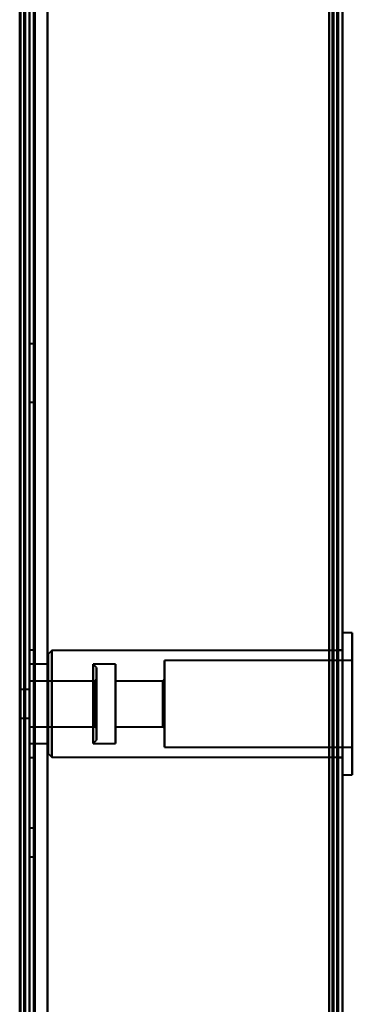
# Model space of a CAD drawing. Header units: millimetres. Extents: x -1087 to 1688, y -120 to 1171.
# Tile 74 of 90: x 654 to 691, y 562 to 672. Entities that reach past the tile are written whole.
import ezdxf

# ---------------------------------------------------------------- set-up
doc = ezdxf.new("R2010")
doc.units = ezdxf.units.MM
doc.layers.add('A-GENM', color=13, linetype='Continuous', lineweight=40)
doc.layers.add('G-IMPT', color=8, linetype='Continuous', lineweight=40)

# ---------------------------------------------------------------- blocks, each defined once
blk = doc.blocks.new('Maintenance r21 - Maintenance r21-769076-Arrière')
at = {"layer": 'A-GENM'}
for p, q in [((690, 1098), (690, 0)), ((690, 0), (690, 1098))]:
    blk.add_line(p, q, dxfattribs=at)
blk = doc.blocks.new('NEXA 1500 CALQUES_dwg-769064-Arrière')
at = {"layer": 'G-IMPT'}
for p, q in [((689.5, 129.47), (689.5, 1097.27)), ((655, 128.97), (655, 1062.77)), ((690, 128.97), (690, 1062.77)), ((655, 1062.27), (655, 129.47)), ((655.5, 636.12), (655, 636.12)), ((655, 636.12), (655, 632.87)), ((655, 632.87), (655, 636.12)), ((655.5, 636.12), (655.5, 632.87)), ((655.5, 632.87), (655.5, 636.12)), ((655, 632.87), (655, 629.62)), ((655, 629.62), (655, 632.87)), ((655.5, 632.87), (655.5, 629.62)), ((655.5, 629.62), (655.5, 632.87)), ((655, 629.62), (655.5, 629.62)), ((691.1, 603.82), (690, 603.82)), ((690, 592.83), (690, 603.82)), ((690, 603.82), (690, 592.83)), ((691.1, 592.83), (691.1, 603.82)), ((691.1, 603.82), (691.1, 592.83)), ((655.5, 601.87), (655, 601.87)), ((655, 595.87), (655, 601.87)), ((655, 601.87), (655, 595.87)), ((655.5, 595.87), (655.5, 601.87)), ((655.5, 601.87), (655.5, 595.87)), ((657.5, 601.82), (657.1, 601.42)), ((657.1, 601.42), (657.1, 593.75)), ((657.1, 593.75), (657.1, 601.42)), ((690, 601.82), (657.5, 601.82)), ((657.5, 601.82), (657.5, 593.59)), ((657.5, 593.59), (657.5, 601.82)), ((690, 601.87), (689.5, 601.87)), ((689.5, 601.87), (689.5, 595.87)), ((689.5, 595.87), (689.5, 601.87)), ((690, 595.87), (690, 601.87)), ((690, 601.82), (690, 593.59)), ((657.1, 600.32), (655, 600.32)), ((655, 594.17), (655, 600.32)), ((655, 600.32), (655, 595.87)), ((657.1, 594.17), (657.1, 600.32)), ((657.1, 600.32), (657.1, 594.17)), ((662.5, 599.92), (662.1, 600.32)), ((664.6, 600.32), (662.1, 600.32)), ((662.1, 595.87), (662.1, 600.32)), ((662.1, 600.32), (662.1, 595.87)), ((664.6, 594.17), (664.6, 600.32)), ((664.6, 600.32), (664.6, 594.17)), ((691.1, 600.72), (670.1, 600.72)), ((670.1, 594.01), (670.1, 600.72)), ((670.1, 600.72), (670.1, 594.01)), ((691.1, 594.01), (691.1, 600.72)), ((691.1, 600.72), (691.1, 594.01)), ((662.5, 595.87), (662.5, 599.92)), ((662.5, 599.92), (662.5, 595.87)), ((662.3, 598.42), (655, 598.42)), ((655, 595.87), (655, 598.42)), ((655, 598.42), (655, 594.9)), ((657.1, 598), (657.1, 590.32)), ((657.1, 590.32), (657.1, 598)), ((657.5, 598.15), (657.5, 589.92)), ((657.5, 589.92), (657.5, 598.15)), ((662.5, 598.62), (662.3, 598.42)), ((662.3, 596.85), (662.3, 598.42)), ((662.3, 598.23), (662.3, 598.42)), ((662.3, 598.42), (662.3, 595.87)), ((662.3, 594.9), (662.3, 598.23)), ((662.3, 598.23), (662.3, 595.87)), ((662.5, 595.87), (662.5, 598.62)), ((662.5, 598.62), (662.5, 595.87)), ((669.9, 598.42), (664.6, 598.42)), ((664.6, 594.9), (664.6, 598.42)), ((664.6, 598.42), (664.6, 594.9)), ((670.1, 598.62), (669.9, 598.42)), ((669.9, 594.9), (669.9, 598.42)), ((669.9, 598.42), (669.9, 594.9)), ((670.1, 594.82), (670.1, 598.62)), ((670.1, 598.62), (670.1, 594.82)), ((690, 587.92), (690, 598.92)), ((690, 598.92), (690, 587.92)), ((690, 598.15), (690, 589.92)), ((691.1, 587.92), (691.1, 598.92)), ((691.1, 598.92), (691.1, 587.92)), ((655, 597.47), (654, 597.47)), ((654, 595.87), (654, 597.47)), ((654, 597.47), (654, 595.87)), ((655, 595.87), (655, 597.58)), ((655, 595.87), (655, 597.47)), ((655, 595.87), (655, 597.47)), ((655, 597.47), (655, 594.27)), ((655, 597.47), (655, 594.27)), ((655, 596.85), (655, 595.87)), ((657.1, 591.42), (657.1, 597.58)), ((657.1, 597.58), (657.1, 591.42)), ((662.1, 597.58), (662.1, 591.42)), ((662.3, 593.32), (662.3, 596.85)), ((664.6, 591.42), (664.6, 597.58)), ((664.6, 597.58), (664.6, 591.42)), ((664.6, 593.32), (664.6, 596.85)), ((664.6, 596.85), (664.6, 593.32)), ((669.9, 593.32), (669.9, 596.85)), ((669.9, 596.85), (669.9, 593.32)), ((670.1, 591.02), (670.1, 597.73)), ((670.1, 597.73), (670.1, 591.02)), ((670.1, 593.12), (670.1, 596.93)), ((670.1, 596.93), (670.1, 593.12)), ((691.1, 591.02), (691.1, 597.73)), ((691.1, 597.73), (691.1, 591.02)), ((654, 594.27), (654, 595.87)), ((654, 595.87), (654, 594.27)), ((655, 594.27), (655, 595.87)), ((655, 593.32), (655, 595.87)), ((655, 595.87), (655, 593.32)), ((655, 591.42), (655, 595.87)), ((655, 589.87), (655, 595.87)), ((655, 595.87), (655, 591.42)), ((655, 595.87), (655, 589.87)), ((655.5, 589.87), (655.5, 595.87)), ((655.5, 595.87), (655.5, 589.87)), ((662.1, 591.42), (662.1, 595.87)), ((662.1, 595.87), (662.1, 594.17)), ((662.3, 595.87), (662.3, 593.32)), ((662.5, 593.12), (662.5, 595.87)), ((662.5, 591.82), (662.5, 595.87)), ((662.5, 595.87), (662.5, 593.12)), ((662.5, 595.87), (662.5, 591.82)), ((689.5, 595.87), (689.5, 589.87)), ((689.5, 589.87), (689.5, 595.87)), ((690, 589.87), (690, 595.87)), ((654, 594.27), (655, 594.27)), ((655, 593.32), (662.3, 593.32)), ((662.3, 593.32), (662.5, 593.12)), ((664.6, 593.32), (669.9, 593.32)), ((669.9, 593.32), (670.1, 593.12)), ((655, 591.42), (657.1, 591.42)), ((662.1, 591.42), (662.5, 591.82)), ((662.1, 591.42), (664.6, 591.42)), ((657.1, 590.32), (657.5, 589.92)), ((670.1, 591.02), (691.1, 591.02)), ((655, 589.87), (655.5, 589.87)), ((657.5, 589.92), (690, 589.92)), ((689.5, 589.87), (690, 589.87)), ((690, 587.92), (691.1, 587.92)), ((655.5, 581.97), (655, 581.97)), ((655.5, 581.97), (655, 581.97)), ((655.5, 581.97), (655, 581.97)), ((655.5, 581.97), (655, 581.97)), ((655, 581.97), (655, 580.37)), ((655, 581.97), (655, 580.37)), ((655, 581.97), (655, 580.37)), ((655, 581.97), (655, 580.37)), ((655, 580.37), (655, 581.97)), ((655, 580.37), (655, 581.97)), ((655, 580.37), (655, 581.97)), ((655, 580.37), (655, 581.97)), ((655.5, 581.97), (655.5, 580.37)), ((655.5, 581.97), (655.5, 580.37)), ((655.5, 581.97), (655.5, 580.37)), ((655.5, 581.97), (655.5, 580.37)), ((655.5, 580.37), (655.5, 581.97)), ((655.5, 580.37), (655.5, 581.97)), ((655.5, 580.37), (655.5, 581.97)), ((655.5, 580.37), (655.5, 581.97)), ((655, 580.37), (655, 578.77)), ((655, 580.37), (655, 578.77)), ((655, 580.37), (655, 578.77)), ((655, 580.37), (655, 578.77)), ((655, 578.77), (655, 580.37)), ((655, 578.77), (655, 580.37)), ((655, 578.77), (655, 580.37)), ((655, 578.77), (655, 580.37)), ((655.5, 580.37), (655.5, 578.77)), ((655.5, 580.37), (655.5, 578.77)), ((655.5, 580.37), (655.5, 578.77)), ((655.5, 580.37), (655.5, 578.77)), ((655.5, 578.77), (655.5, 580.37)), ((655.5, 578.77), (655.5, 580.37)), ((655.5, 578.77), (655.5, 580.37)), ((655.5, 578.77), (655.5, 580.37)), ((655, 578.77), (655.5, 578.77)), ((655, 578.77), (655.5, 578.77)), ((655, 578.77), (655.5, 578.77)), ((655, 578.77), (655.5, 578.77))]:
    blk.add_line(p, q, dxfattribs=at)
at = {"layer": 'G-IMPT', "flags": 128}
for points in [[(689.4, 128.97), (689.4, 371.17), (689.4, 613.37), (689.4, 855.57), (689.4, 1097.77)], [(689.4, 1097.77), (689.4, 855.57), (689.4, 613.37), (689.4, 371.17), (689.4, 128.97)], [(689.4, 128.97), (689.4, 371.17), (689.4, 613.37), (689.4, 855.57), (689.4, 1097.77)], [(689.5, 1097.77), (689.5, 855.57), (689.5, 613.37), (689.5, 371.17), (689.5, 128.97)], [(690, 1097.77), (690, 855.57), (690, 613.37), (690, 371.17), (690, 128.97)], [(690, 128.97), (690, 371.17), (690, 613.37), (690, 855.57), (690, 1097.77)], [(688.9, 1097.27), (688.9, 855.32), (688.9, 613.37), (688.9, 371.42), (688.9, 129.47)], [(688.9, 129.47), (688.9, 371.42), (688.9, 613.37), (688.9, 855.32), (688.9, 1097.27)], [(688.9, 1097.27), (688.9, 855.32), (688.9, 613.37), (688.9, 371.42), (688.9, 129.47)], [(689, 129.47), (689, 371.42), (689, 613.37), (689, 855.32), (689, 1097.27)], [(689, 1097.27), (689, 855.32), (689, 613.37), (689, 371.42), (689, 129.47)], [(689, 129.47), (689, 371.42), (689, 613.37), (689, 855.32), (689, 1097.27)], [(689.5, 129.47), (689.5, 371.42), (689.5, 613.37), (689.5, 855.32), (689.5, 1097.27)], [(689.5, 1097.27), (689.5, 855.32), (689.5, 613.37), (689.5, 371.42), (689.5, 129.47)], [(689.5, 129.47), (689.5, 371.42), (689.5, 613.37), (689.5, 855.32), (689.5, 1097.27)], [(689.5, 1097.27), (689.5, 855.32), (689.5, 613.37), (689.5, 371.42), (689.5, 129.47)], [(689.5, 129.47), (689.5, 371.42), (689.5, 613.37), (689.5, 855.32), (689.5, 1097.27)], [(689.5, 1097.27), (689.5, 855.32), (689.5, 613.37), (689.5, 371.42), (689.5, 129.47)], [(654.4, 1062.77), (654.4, 829.32), (654.4, 595.87), (654.4, 362.42), (654.4, 128.97)], [(654.4, 1062.77), (654.4, 829.32), (654.4, 595.87), (654.4, 362.42), (654.4, 128.97)], [(654.4, 128.97), (654.4, 362.42), (654.4, 595.87), (654.4, 829.32), (654.4, 1062.77)], [(654.5, 128.97), (654.5, 362.42), (654.5, 595.87), (654.5, 829.32), (654.5, 1062.77)], [(655, 128.97), (655, 362.42), (655, 595.87), (655, 829.32), (655, 1062.77)], [(655, 1062.77), (655, 829.32), (655, 595.87), (655, 362.42), (655, 128.97)], [(657, 128.97), (657, 362.42), (657, 595.87), (657, 829.32), (657, 1062.77)], [(657, 1062.77), (657, 829.32), (657, 595.87), (657, 362.42), (657, 128.97)], [(657, 128.97), (657, 362.42), (657, 595.87), (657, 829.32), (657, 1062.77)], [(657, 1062.77), (657, 829.32), (657, 595.87), (657, 362.42), (657, 128.97)], [(689.4, 1062.77), (689.4, 829.32), (689.4, 595.87), (689.4, 362.42), (689.4, 128.97)], [(689.4, 128.97), (689.4, 362.42), (689.4, 595.87), (689.4, 829.32), (689.4, 1062.77)], [(689.4, 1062.77), (689.4, 829.32), (689.4, 595.87), (689.4, 362.42), (689.4, 128.97)], [(689.5, 128.97), (689.5, 362.42), (689.5, 595.87), (689.5, 829.32), (689.5, 1062.77)], [(690, 128.97), (690, 362.42), (690, 595.87), (690, 829.32), (690, 1062.77)], [(690, 1062.77), (690, 829.32), (690, 595.87), (690, 362.42), (690, 128.97)], [(653.9, 1062.27), (653.9, 837.05), (653.9, 611.82), (653.9, 386.6), (653.9, 161.37)], [(653.9, 161.37), (653.9, 386.6), (653.9, 611.82), (653.9, 837.05), (653.9, 1062.27)], [(654, 129.37), (654, 362.62), (654, 595.87), (654, 829.12), (654, 1062.37)], [(654, 1062.37), (654, 829.12), (654, 595.87), (654, 362.62), (654, 129.37)], [(654, 1062.27), (654, 829.07), (654, 595.87), (654, 362.67), (654, 129.47)], [(654, 129.47), (654, 362.67), (654, 595.87), (654, 829.07), (654, 1062.27)], [(654.5, 1062.27), (654.5, 829.07), (654.5, 595.87), (654.5, 362.67), (654.5, 129.47)], [(654.5, 129.47), (654.5, 362.67), (654.5, 595.87), (654.5, 829.07), (654.5, 1062.27)], [(654.5, 129.47), (654.5, 362.67), (654.5, 595.87), (654.5, 829.07), (654.5, 1062.27)], [(654.5, 1062.27), (654.5, 829.07), (654.5, 595.87), (654.5, 362.67), (654.5, 129.47)], [(654.5, 129.47), (654.5, 362.67), (654.5, 595.87), (654.5, 829.07), (654.5, 1062.27)], [(654.5, 1062.27), (654.5, 829.07), (654.5, 595.87), (654.5, 362.67), (654.5, 129.47)], [(655, 1062.27), (655, 829.07), (655, 595.87), (655, 362.67), (655, 129.47)], [(655, 129.47), (655, 362.67), (655, 595.87), (655, 829.07), (655, 1062.27)], [(655, 1062.27), (655, 829.07), (655, 595.87), (655, 362.67), (655, 129.47)], [(655, 161.37), (655, 386.6), (655, 611.82), (655, 837.05), (655, 1062.27)], [(655, 129.47), (655, 362.67), (655, 595.87), (655, 829.07), (655, 1062.27)], [(655, 1062.27), (655, 837.05), (655, 611.82), (655, 386.6), (655, 161.37)], [(655.5, 1062.27), (655.5, 829.07), (655.5, 595.87), (655.5, 362.67), (655.5, 129.47)], [(655.5, 129.47), (655.5, 362.67), (655.5, 595.87), (655.5, 829.07), (655.5, 1062.27)], [(655.6, 1062.27), (655.6, 829.07), (655.6, 595.87), (655.6, 362.67), (655.6, 129.47)], [(655.6, 129.47), (655.6, 362.67), (655.6, 595.87), (655.6, 829.07), (655.6, 1062.27)], [(655.6, 1062.27), (655.6, 829.07), (655.6, 595.87), (655.6, 362.67), (655.6, 129.47)], [(655.6, 129.47), (655.6, 362.67), (655.6, 595.87), (655.6, 829.07), (655.6, 1062.27)], [(655.6, 129.47), (655.6, 362.67), (655.6, 595.87), (655.6, 829.07), (655.6, 1062.27)], [(655.6, 1062.27), (655.6, 829.07), (655.6, 595.87), (655.6, 362.67), (655.6, 129.47)], [(657, 129.47), (657, 362.67), (657, 595.87), (657, 829.07), (657, 1062.27)], [(657, 1062.27), (657, 829.07), (657, 595.87), (657, 362.67), (657, 129.47)], [(657, 1062.27), (657, 829.07), (657, 595.87), (657, 362.67), (657, 129.47)], [(657, 129.47), (657, 362.67), (657, 595.87), (657, 829.07), (657, 1062.27)], [(688.5, 129.47), (688.5, 362.67), (688.5, 595.87), (688.5, 829.07), (688.5, 1062.27)], [(688.5, 1062.27), (688.5, 829.07), (688.5, 595.87), (688.5, 362.67), (688.5, 129.47)], [(688.5, 1062.27), (688.5, 829.07), (688.5, 595.87), (688.5, 362.67), (688.5, 129.47)], [(688.5, 129.47), (688.5, 362.67), (688.5, 595.87), (688.5, 829.07), (688.5, 1062.27)], [(688.5, 903.07), (688.5, 758.22), (688.5, 613.37), (688.5, 468.52), (688.5, 323.67)], [(688.5, 323.67), (688.5, 468.52), (688.5, 613.37), (688.5, 758.22), (688.5, 903.07)], [(688.5, 903.07), (688.5, 758.22), (688.5, 613.37), (688.5, 468.52), (688.5, 323.67)], [(688.5, 323.67), (688.5, 468.52), (688.5, 613.37), (688.5, 758.22), (688.5, 903.07)], [(689.4, 323.67), (689.4, 468.52), (689.4, 613.37), (689.4, 758.22), (689.4, 903.07)], [(689.4, 323.67), (689.4, 468.52), (689.4, 613.37), (689.4, 758.22), (689.4, 903.07)], [(689.4, 903.07), (689.4, 758.22), (689.4, 613.37), (689.4, 468.52), (689.4, 323.67)], [(689.5, 903.07), (689.5, 758.22), (689.5, 613.37), (689.5, 468.52), (689.5, 323.67)], [(690, 323.67), (690, 468.52), (690, 613.37), (690, 758.22), (690, 903.07)], [(690, 903.07), (690, 758.22), (690, 613.37), (690, 468.52), (690, 323.67)], [(690, 903.07), (690, 758.22), (690, 613.37), (690, 468.52), (690, 323.67)], [(690, 323.67), (690, 468.52), (690, 613.37), (690, 758.22), (690, 903.07)]]:
    blk.add_lwpolyline(points, dxfattribs=at)

msp = doc.modelspace()

# ---------------------------------------------------------------- block references
at = {"layer": 'A-GENM'}
msp.add_blockref('Maintenance r21 - Maintenance r21-769076-Arrière', (0, 0), dxfattribs=at)
at = {"layer": 'G-IMPT'}
msp.add_blockref('NEXA 1500 CALQUES_dwg-769064-Arrière', (0, 0), dxfattribs=at)

doc.saveas('drawing.dxf')
